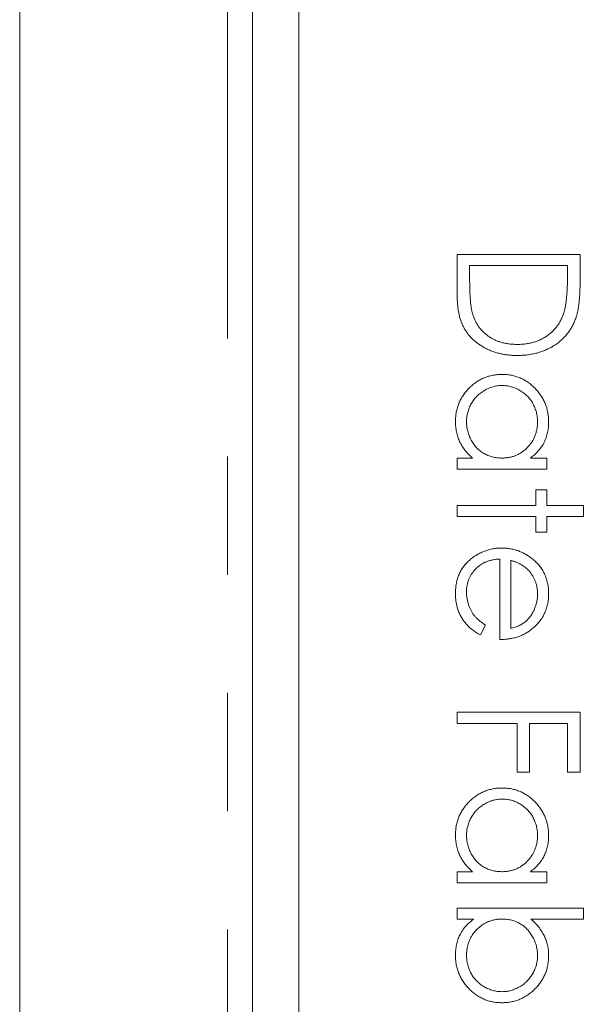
# Model space of a CAD drawing. Header units: millimetres. Extents: x -3 to 402, y -195 to 324.
# Tile 11 of 27: x 43.53 to 49.58, y 145.97 to 156.55. Entities that reach past the tile are written whole.
import ezdxf

# ---------------------------------------------------------------- set-up
doc = ezdxf.new("R2010")
doc.units = ezdxf.units.MM
doc.linetypes.add('PHANTOM', pattern=[12.7, 6.35, -1.27, 1.27, -1.27, 1.27, -1.27])

msp = doc.modelspace()

# ---------------------------------------------------------------- linework, layer by layer
at = {"color": 7, "linetype": 'Continuous', "lineweight": 15}
for p, q in [((43.528, 143.194), (43.528, 188.196)), ((46.028, 121.196), (46.028, 188.196)), ((46.528, 179.196), (46.528, 123.196)), ((48.228, 154.027), (49.551, 154.027)), ((48.228, 153.617), (48.228, 154.027)), ((49.551, 154.027), (49.551, 153.759)), ((49.415, 153.908), (48.363, 153.908)), ((48.363, 153.908), (48.363, 153.756)), ((49.415, 153.815), (49.415, 153.908)), ((48.228, 151.839), (48.395, 151.839)), ((48.228, 151.72), (48.228, 151.839)), ((49.016, 151.839), (49.194, 151.839)), ((49.194, 151.839), (49.194, 151.72)), ((49.194, 151.72), (48.228, 151.72)), ((49.076, 151.499), (49.194, 151.499)), ((49.076, 151.33), (49.076, 151.499)), ((49.194, 151.499), (49.194, 151.33)), ((48.228, 151.33), (49.076, 151.33)), ((48.228, 151.211), (48.228, 151.33)), ((49.194, 151.33), (49.585, 151.33)), ((49.585, 151.33), (49.585, 151.211)), ((49.076, 151.211), (48.228, 151.211)), ((49.076, 151.042), (49.076, 151.211)), ((49.194, 151.211), (49.194, 151.042)), ((49.585, 151.211), (49.194, 151.211)), ((49.194, 151.042), (49.076, 151.042)), ((48.686, 149.888), (48.686, 150.753)), ((48.804, 150.741), (48.804, 150.007)), ((48.533, 150.045), (48.478, 149.939)), ((48.228, 149.108), (49.551, 149.108)), ((48.228, 148.989), (48.228, 149.108)), ((49.551, 149.108), (49.551, 148.464)), ((48.872, 148.989), (48.228, 148.989)), ((48.872, 148.464), (48.872, 148.989)), ((49.008, 148.989), (49.008, 148.464)), ((49.415, 148.989), (49.008, 148.989)), ((49.415, 148.464), (49.415, 148.989)), ((49.008, 148.464), (48.872, 148.464)), ((49.551, 148.464), (49.415, 148.464)), ((48.228, 147.395), (48.395, 147.395)), ((48.228, 147.276), (48.228, 147.395)), ((49.016, 147.395), (49.194, 147.395)), ((49.194, 147.395), (49.194, 147.276)), ((49.194, 147.276), (48.228, 147.276)), ((48.228, 147.005), (49.585, 147.005)), ((48.228, 146.886), (48.228, 147.005)), ((49.585, 147.005), (49.585, 146.886)), ((48.407, 146.886), (48.228, 146.886)), ((49.585, 146.886), (49.019, 146.886))]:
    msp.add_line(p, q, dxfattribs=at)
at = {"color": 8, "linetype": 'PHANTOM', "lineweight": 0}
msp.add_line((45.76, 115.025), (45.76, 188.196), dxfattribs=at)
at = {"color": 7, "linetype": 'Continuous', "lineweight": 15}
for points, knots in [([(49.378, 153.408), (49.381, 153.419), (49.387, 153.443), (49.395, 153.482), (49.401, 153.525), (49.406, 153.573), (49.41, 153.626), (49.413, 153.685), (49.415, 153.748), (49.415, 153.792), (49.415, 153.815)], [0, 0, 0, 0, 0.084319, 0.179285, 0.286583, 0.405111, 0.535593, 0.67819, 0.832976, 1, 1, 1, 1]), ([(48.363, 153.756), (48.363, 153.734), (48.364, 153.692), (48.365, 153.632), (48.368, 153.577), (48.371, 153.527), (48.376, 153.482), (48.382, 153.443), (48.388, 153.408), (48.394, 153.387), (48.397, 153.378)], [0, 0, 0, 0, 0.171901, 0.330628, 0.475549, 0.606746, 0.725024, 0.829742, 0.921323, 1, 1, 1, 1]), ([(49.551, 153.759), (49.55, 153.736), (49.55, 153.691), (49.548, 153.626), (49.544, 153.566), (49.539, 153.512), (49.533, 153.461), (49.525, 153.416), (49.515, 153.376), (49.507, 153.351), (49.503, 153.34)], [0, 0, 0, 0, 0.164289, 0.317406, 0.458844, 0.589367, 0.707831, 0.81577, 0.91288, 1, 1, 1, 1]), ([(48.872, 152.941), (48.856, 152.941), (48.824, 152.942), (48.776, 152.946), (48.73, 152.952), (48.686, 152.962), (48.643, 152.973), (48.601, 152.988), (48.561, 153.005), (48.523, 153.024), (48.486, 153.046), (48.452, 153.069), (48.42, 153.094), (48.391, 153.12), (48.364, 153.148), (48.34, 153.178), (48.319, 153.209), (48.299, 153.242), (48.282, 153.278), (48.267, 153.316), (48.255, 153.358), (48.245, 153.403), (48.237, 153.452), (48.232, 153.504), (48.228, 153.559), (48.228, 153.597), (48.228, 153.617)], [0, 0, 0, 0, 0.046081, 0.090807, 0.134295, 0.177024, 0.218823, 0.260244, 0.30108, 0.341614, 0.381583, 0.42012, 0.458075, 0.494738, 0.531195, 0.566934, 0.602713, 0.638327, 0.674853, 0.713467, 0.754442, 0.797815, 0.843989, 0.893072, 0.944963, 1, 1, 1, 1]), ([(48.873, 153.06), (48.888, 153.06), (48.919, 153.06), (48.963, 153.065), (49.006, 153.072), (49.047, 153.082), (49.087, 153.095), (49.125, 153.111), (49.161, 153.13), (49.195, 153.152), (49.227, 153.176), (49.256, 153.202), (49.283, 153.231), (49.308, 153.262), (49.329, 153.295), (49.348, 153.331), (49.365, 153.369), (49.373, 153.395), (49.378, 153.408)], [0, 0, 0, 0, 0.0701512, 0.1378126, 0.2032262, 0.2671741, 0.330024, 0.3917943, 0.4530844, 0.5143339, 0.575, 0.6348655, 0.6941163, 0.7534416, 0.8131258, 0.8740797, 0.936007, 1, 1, 1, 1]), ([(48.397, 153.378), (48.401, 153.366), (48.41, 153.342), (48.425, 153.308), (48.443, 153.276), (48.463, 153.245), (48.486, 153.217), (48.511, 153.191), (48.539, 153.167), (48.569, 153.144), (48.601, 153.125), (48.635, 153.107), (48.67, 153.092), (48.707, 153.081), (48.746, 153.071), (48.787, 153.065), (48.829, 153.061), (48.858, 153.06), (48.873, 153.06)], [0, 0, 0, 0, 0.062415, 0.123338, 0.183125, 0.241783, 0.300579, 0.35968, 0.418882, 0.479531, 0.540851, 0.602303, 0.664463, 0.727806, 0.792895, 0.859672, 0.928464, 1, 1, 1, 1]), ([(49.503, 153.34), (49.497, 153.324), (49.486, 153.294), (49.464, 153.251), (49.439, 153.21), (49.412, 153.172), (49.38, 153.137), (49.347, 153.104), (49.309, 153.074), (49.269, 153.046), (49.227, 153.021), (49.182, 153), (49.135, 152.982), (49.087, 152.967), (49.036, 152.955), (48.983, 152.947), (48.928, 152.942), (48.891, 152.941), (48.872, 152.941)], [0, 0, 0, 0, 0.061545, 0.1216943, 0.1811549, 0.2398754, 0.2987019, 0.3576474, 0.4176048, 0.478494, 0.5404071, 0.602345, 0.6650043, 0.7285593, 0.7936505, 0.8605343, 0.929236, 1, 1, 1, 1]), ([(48.211, 152.234), (48.211, 152.251), (48.212, 152.284), (48.219, 152.334), (48.231, 152.381), (48.246, 152.427), (48.267, 152.471), (48.293, 152.513), (48.323, 152.553), (48.357, 152.591), (48.394, 152.625), (48.434, 152.655), (48.476, 152.68), (48.519, 152.702), (48.565, 152.718), (48.613, 152.729), (48.663, 152.736), (48.697, 152.737), (48.714, 152.738)], [0, 0, 0, 0, 0.06462, 0.127433, 0.189004, 0.24993, 0.310668, 0.372329, 0.434939, 0.499576, 0.564191, 0.626735, 0.688109, 0.749294, 0.810331, 0.871901, 0.935046, 1, 1, 1, 1]), ([(48.714, 152.738), (48.73, 152.737), (48.764, 152.736), (48.813, 152.729), (48.86, 152.718), (48.905, 152.701), (48.948, 152.68), (48.989, 152.654), (49.029, 152.624), (49.066, 152.589), (49.1, 152.551), (49.13, 152.511), (49.155, 152.469), (49.175, 152.425), (49.192, 152.379), (49.203, 152.331), (49.21, 152.281), (49.211, 152.247), (49.211, 152.23)], [0, 0, 0, 0, 0.063775, 0.126079, 0.186904, 0.247574, 0.308003, 0.369132, 0.432033, 0.496791, 0.561611, 0.624914, 0.686726, 0.748079, 0.809582, 0.871631, 0.934886, 1, 1, 1, 1]), ([(48.712, 152.619), (48.696, 152.618), (48.663, 152.617), (48.614, 152.607), (48.567, 152.59), (48.521, 152.567), (48.478, 152.538), (48.44, 152.504), (48.407, 152.465), (48.379, 152.423), (48.357, 152.377), (48.341, 152.329), (48.331, 152.28), (48.33, 152.246), (48.329, 152.229)], [0, 0, 0, 0, 0.081589, 0.162859, 0.245484, 0.330807, 0.416493, 0.499893, 0.583048, 0.667158, 0.751312, 0.833785, 0.916256, 1, 1, 1, 1]), ([(49.093, 152.228), (49.092, 152.246), (49.091, 152.28), (49.081, 152.33), (49.065, 152.378), (49.044, 152.424), (49.017, 152.467), (48.984, 152.505), (48.946, 152.538), (48.904, 152.567), (48.858, 152.59), (48.811, 152.606), (48.762, 152.617), (48.729, 152.618), (48.712, 152.619)], [0, 0, 0, 0, 0.085921, 0.169593, 0.252476, 0.336244, 0.419505, 0.502036, 0.584775, 0.669846, 0.754185, 0.836658, 0.91801, 1, 1, 1, 1]), ([(48.395, 151.839), (48.38, 151.852), (48.35, 151.878), (48.312, 151.922), (48.28, 151.968), (48.254, 152.017), (48.235, 152.068), (48.221, 152.121), (48.212, 152.176), (48.211, 152.214), (48.211, 152.234)], [0, 0, 0, 0, 0.134298, 0.262085, 0.38627, 0.507165, 0.6273, 0.748145, 0.87237, 1, 1, 1, 1]), ([(48.329, 152.229), (48.33, 152.212), (48.331, 152.178), (48.341, 152.128), (48.357, 152.079), (48.379, 152.032), (48.406, 151.988), (48.437, 151.949), (48.474, 151.916), (48.515, 151.888), (48.559, 151.866), (48.607, 151.85), (48.657, 151.841), (48.691, 151.839), (48.709, 151.839)], [0, 0, 0, 0, 0.084802, 0.168664, 0.252552, 0.33824, 0.423103, 0.505556, 0.586176, 0.667136, 0.748499, 0.830452, 0.913456, 1, 1, 1, 1]), ([(48.709, 151.839), (48.722, 151.839), (48.749, 151.84), (48.787, 151.845), (48.824, 151.854), (48.859, 151.866), (48.893, 151.882), (48.925, 151.902), (48.955, 151.925), (48.983, 151.951), (49.009, 151.98), (49.031, 152.01), (49.05, 152.043), (49.066, 152.077), (49.078, 152.112), (49.086, 152.15), (49.092, 152.188), (49.092, 152.215), (49.093, 152.228)], [0, 0, 0, 0, 0.065634, 0.129188, 0.191219, 0.251913, 0.312507, 0.373494, 0.435152, 0.498741, 0.562095, 0.624187, 0.685476, 0.746097, 0.807612, 0.869967, 0.933951, 1, 1, 1, 1]), ([(49.211, 152.23), (49.211, 152.21), (49.21, 152.171), (49.201, 152.115), (49.186, 152.061), (49.166, 152.01), (49.138, 151.962), (49.104, 151.918), (49.063, 151.876), (49.032, 151.851), (49.016, 151.839)], [0, 0, 0, 0, 0.129862, 0.254654, 0.376015, 0.495255, 0.614798, 0.738106, 0.865196, 1, 1, 1, 1]), ([(48.211, 150.386), (48.211, 150.404), (48.212, 150.44), (48.219, 150.493), (48.231, 150.543), (48.248, 150.589), (48.269, 150.633), (48.296, 150.673), (48.327, 150.71), (48.363, 150.744), (48.401, 150.774), (48.441, 150.8), (48.483, 150.822), (48.526, 150.84), (48.57, 150.855), (48.615, 150.865), (48.661, 150.871), (48.693, 150.872), (48.708, 150.872)], [0, 0, 0, 0, 0.071579, 0.139629, 0.204797, 0.268135, 0.329814, 0.391301, 0.453434, 0.516552, 0.579631, 0.641119, 0.701294, 0.76081, 0.819932, 0.87892, 0.938983, 1, 1, 1, 1]), ([(48.708, 150.872), (48.723, 150.872), (48.753, 150.871), (48.796, 150.866), (48.839, 150.857), (48.88, 150.845), (48.92, 150.829), (48.958, 150.81), (48.996, 150.787), (49.019, 150.77), (49.031, 150.761)], [0, 0, 0, 0, 0.128045, 0.253768, 0.377428, 0.500551, 0.623296, 0.746578, 0.872348, 1, 1, 1, 1]), ([(48.686, 150.753), (48.673, 150.753), (48.648, 150.752), (48.611, 150.746), (48.576, 150.738), (48.543, 150.726), (48.512, 150.712), (48.482, 150.694), (48.455, 150.673), (48.429, 150.65), (48.406, 150.624), (48.385, 150.597), (48.368, 150.568), (48.354, 150.537), (48.343, 150.505), (48.335, 150.471), (48.33, 150.436), (48.33, 150.413), (48.329, 150.401)], [0, 0, 0, 0, 0.068385, 0.134476, 0.198391, 0.260753, 0.321829, 0.383037, 0.444653, 0.507398, 0.569825, 0.630778, 0.690929, 0.750945, 0.811049, 0.872331, 0.935004, 1, 1, 1, 1]), ([(49.002, 150.626), (48.996, 150.632), (48.985, 150.645), (48.965, 150.662), (48.943, 150.678), (48.92, 150.693), (48.894, 150.707), (48.866, 150.72), (48.836, 150.731), (48.815, 150.737), (48.804, 150.741)], [0, 0, 0, 0, 0.109984, 0.22258, 0.3385, 0.458709, 0.585535, 0.717518, 0.854667, 1, 1, 1, 1]), ([(49.031, 150.761), (49.045, 150.749), (49.074, 150.725), (49.111, 150.685), (49.142, 150.642), (49.167, 150.596), (49.187, 150.547), (49.201, 150.495), (49.21, 150.44), (49.211, 150.402), (49.211, 150.383)], [0, 0, 0, 0, 0.128835, 0.253589, 0.374643, 0.49534, 0.616325, 0.739759, 0.866842, 1, 1, 1, 1]), ([(49.093, 150.377), (49.092, 150.389), (49.092, 150.412), (49.088, 150.446), (49.08, 150.48), (49.071, 150.512), (49.058, 150.542), (49.042, 150.572), (49.024, 150.6), (49.009, 150.617), (49.002, 150.626)], [0, 0, 0, 0, 0.131092, 0.259141, 0.384162, 0.505992, 0.629098, 0.750669, 0.874039, 1, 1, 1, 1]), ([(48.478, 149.939), (48.463, 149.948), (48.434, 149.964), (48.394, 149.992), (48.358, 150.021), (48.327, 150.054), (48.3, 150.088), (48.277, 150.123), (48.256, 150.161), (48.24, 150.201), (48.227, 150.244), (48.217, 150.289), (48.212, 150.336), (48.211, 150.369), (48.211, 150.386)], [0, 0, 0, 0, 0.09337, 0.181661, 0.265874, 0.346355, 0.4246, 0.501903, 0.579992, 0.658443, 0.738672, 0.821894, 0.908801, 1, 1, 1, 1]), ([(48.329, 150.401), (48.33, 150.389), (48.33, 150.365), (48.335, 150.33), (48.342, 150.296), (48.352, 150.262), (48.363, 150.23), (48.378, 150.2), (48.394, 150.172), (48.412, 150.146), (48.434, 150.121), (48.462, 150.097), (48.495, 150.07), (48.52, 150.053), (48.533, 150.045)], [0, 0, 0, 0, 0.0825923, 0.1638789, 0.2456587, 0.3277257, 0.40861, 0.4857491, 0.5591691, 0.6302685, 0.705306, 0.792065, 0.8897964, 1, 1, 1, 1]), ([(48.804, 150.007), (48.82, 150.011), (48.85, 150.02), (48.892, 150.037), (48.93, 150.057), (48.962, 150.08), (48.991, 150.107), (49.016, 150.137), (49.038, 150.171), (49.057, 150.209), (49.073, 150.249), (49.084, 150.291), (49.092, 150.333), (49.092, 150.362), (49.093, 150.377)], [0, 0, 0, 0, 0.09624, 0.185231, 0.267501, 0.3444, 0.419595, 0.496891, 0.576638, 0.660268, 0.745387, 0.83004, 0.914474, 1, 1, 1, 1]), ([(49.211, 150.383), (49.211, 150.363), (49.21, 150.324), (49.201, 150.267), (49.186, 150.214), (49.165, 150.163), (49.138, 150.116), (49.105, 150.071), (49.066, 150.03), (49.036, 150.006), (49.021, 149.993)], [0, 0, 0, 0, 0.13204, 0.259033, 0.38188, 0.502258, 0.622752, 0.744743, 0.870109, 1, 1, 1, 1]), ([(49.021, 149.993), (49.01, 149.985), (48.987, 149.968), (48.95, 149.948), (48.911, 149.929), (48.87, 149.915), (48.827, 149.903), (48.782, 149.895), (48.734, 149.89), (48.702, 149.889), (48.686, 149.888)], [0, 0, 0, 0, 0.118522, 0.236255, 0.356174, 0.47725, 0.60154, 0.729618, 0.862158, 1, 1, 1, 1]), ([(48.211, 147.79), (48.211, 147.807), (48.212, 147.841), (48.219, 147.89), (48.231, 147.938), (48.246, 147.984), (48.267, 148.027), (48.293, 148.069), (48.323, 148.109), (48.357, 148.147), (48.394, 148.181), (48.434, 148.212), (48.476, 148.237), (48.519, 148.258), (48.565, 148.274), (48.613, 148.286), (48.663, 148.293), (48.697, 148.294), (48.714, 148.294)], [0, 0, 0, 0, 0.06462, 0.127433, 0.189004, 0.24993, 0.310668, 0.372329, 0.434939, 0.499576, 0.564191, 0.626735, 0.688109, 0.749294, 0.810331, 0.871901, 0.935046, 1, 1, 1, 1]), ([(48.714, 148.294), (48.73, 148.293), (48.764, 148.293), (48.813, 148.286), (48.86, 148.274), (48.905, 148.257), (48.948, 148.236), (48.989, 148.211), (49.029, 148.18), (49.066, 148.146), (49.1, 148.108), (49.13, 148.067), (49.155, 148.025), (49.175, 147.981), (49.192, 147.935), (49.203, 147.887), (49.21, 147.837), (49.211, 147.803), (49.211, 147.786)], [0, 0, 0, 0, 0.0637745, 0.1260788, 0.1869041, 0.2475739, 0.3080034, 0.3691319, 0.4320332, 0.4967908, 0.5616108, 0.6249139, 0.6867263, 0.7480788, 0.8095823, 0.8716307, 0.9348858, 1, 1, 1, 1]), ([(48.712, 148.175), (48.696, 148.175), (48.663, 148.173), (48.614, 148.163), (48.567, 148.146), (48.521, 148.123), (48.478, 148.094), (48.44, 148.06), (48.407, 148.022), (48.379, 147.979), (48.357, 147.934), (48.341, 147.886), (48.331, 147.836), (48.33, 147.803), (48.329, 147.786)], [0, 0, 0, 0, 0.0815893, 0.1628589, 0.2454837, 0.3308071, 0.4164934, 0.4998932, 0.5830482, 0.6671579, 0.7513119, 0.8337848, 0.9162565, 1, 1, 1, 1]), ([(49.093, 147.785), (49.092, 147.802), (49.091, 147.836), (49.081, 147.887), (49.065, 147.935), (49.044, 147.98), (49.017, 148.023), (48.984, 148.061), (48.946, 148.095), (48.904, 148.123), (48.858, 148.147), (48.811, 148.163), (48.762, 148.174), (48.729, 148.175), (48.712, 148.175)], [0, 0, 0, 0, 0.085921, 0.169593, 0.252476, 0.336244, 0.419505, 0.502036, 0.584775, 0.669846, 0.754185, 0.836658, 0.91801, 1, 1, 1, 1]), ([(48.395, 147.395), (48.38, 147.408), (48.35, 147.435), (48.312, 147.478), (48.28, 147.524), (48.254, 147.573), (48.235, 147.624), (48.221, 147.677), (48.212, 147.733), (48.211, 147.771), (48.211, 147.79)], [0, 0, 0, 0, 0.134298, 0.262085, 0.38627, 0.507165, 0.6273, 0.748145, 0.87237, 1, 1, 1, 1]), ([(48.329, 147.786), (48.33, 147.769), (48.331, 147.734), (48.341, 147.684), (48.357, 147.635), (48.379, 147.588), (48.406, 147.545), (48.437, 147.505), (48.474, 147.472), (48.515, 147.444), (48.559, 147.422), (48.607, 147.406), (48.657, 147.397), (48.691, 147.396), (48.709, 147.395)], [0, 0, 0, 0, 0.084802, 0.168664, 0.252552, 0.33824, 0.423103, 0.505556, 0.586176, 0.667136, 0.748499, 0.830452, 0.913456, 1, 1, 1, 1]), ([(48.709, 147.395), (48.722, 147.395), (48.749, 147.396), (48.787, 147.402), (48.824, 147.41), (48.859, 147.423), (48.893, 147.439), (48.925, 147.458), (48.955, 147.481), (48.983, 147.507), (49.009, 147.536), (49.031, 147.567), (49.05, 147.599), (49.066, 147.633), (49.078, 147.669), (49.086, 147.706), (49.092, 147.745), (49.092, 147.771), (49.093, 147.785)], [0, 0, 0, 0, 0.065634, 0.129188, 0.191219, 0.251913, 0.312507, 0.373494, 0.435152, 0.498741, 0.562095, 0.624187, 0.685476, 0.746097, 0.807612, 0.869967, 0.933951, 1, 1, 1, 1]), ([(49.211, 147.786), (49.211, 147.766), (49.21, 147.728), (49.201, 147.671), (49.186, 147.618), (49.166, 147.567), (49.138, 147.519), (49.104, 147.474), (49.063, 147.432), (49.032, 147.408), (49.016, 147.395)], [0, 0, 0, 0, 0.129862, 0.254654, 0.376015, 0.495255, 0.614798, 0.738106, 0.865196, 1, 1, 1, 1]), ([(48.211, 146.496), (48.211, 146.515), (48.212, 146.554), (48.221, 146.61), (48.236, 146.663), (48.256, 146.714), (48.284, 146.762), (48.318, 146.807), (48.359, 146.849), (48.39, 146.874), (48.407, 146.886)], [0, 0, 0, 0, 0.129476, 0.25388, 0.374863, 0.494283, 0.614293, 0.73697, 0.865076, 1, 1, 1, 1]), ([(48.713, 146.886), (48.7, 146.886), (48.673, 146.885), (48.635, 146.88), (48.598, 146.871), (48.562, 146.859), (48.529, 146.843), (48.497, 146.823), (48.467, 146.8), (48.439, 146.774), (48.413, 146.746), (48.391, 146.715), (48.372, 146.683), (48.356, 146.648), (48.344, 146.613), (48.336, 146.575), (48.33, 146.537), (48.33, 146.51), (48.329, 146.497)], [0, 0, 0, 0, 0.065646, 0.129212, 0.191253, 0.251958, 0.312564, 0.373562, 0.43523, 0.498536, 0.561901, 0.624098, 0.685023, 0.746051, 0.807577, 0.869943, 0.933939, 1, 1, 1, 1]), ([(49.093, 146.495), (49.092, 146.512), (49.091, 146.546), (49.081, 146.596), (49.065, 146.646), (49.043, 146.693), (49.016, 146.736), (48.984, 146.776), (48.947, 146.809), (48.906, 146.837), (48.862, 146.859), (48.815, 146.875), (48.765, 146.884), (48.73, 146.886), (48.713, 146.886)], [0, 0, 0, 0, 0.084735, 0.168182, 0.252419, 0.338618, 0.424014, 0.506402, 0.587545, 0.668801, 0.7501, 0.831022, 0.91396, 1, 1, 1, 1]), ([(49.019, 146.886), (49.034, 146.873), (49.064, 146.847), (49.104, 146.803), (49.137, 146.757), (49.164, 146.709), (49.185, 146.658), (49.201, 146.605), (49.21, 146.549), (49.211, 146.511), (49.211, 146.492)], [0, 0, 0, 0, 0.134636, 0.262681, 0.38719, 0.50839, 0.628966, 0.749723, 0.873248, 1, 1, 1, 1]), ([(48.709, 145.987), (48.692, 145.988), (48.659, 145.989), (48.61, 145.996), (48.563, 146.007), (48.518, 146.024), (48.474, 146.045), (48.433, 146.071), (48.393, 146.101), (48.356, 146.136), (48.322, 146.174), (48.292, 146.214), (48.267, 146.256), (48.247, 146.301), (48.23, 146.347), (48.219, 146.395), (48.212, 146.445), (48.211, 146.478), (48.211, 146.496)], [0, 0, 0, 0, 0.0640153, 0.126228, 0.1872888, 0.2478695, 0.3085112, 0.3697269, 0.4325358, 0.4971982, 0.561923, 0.6251331, 0.6868547, 0.7481171, 0.8095302, 0.8714875, 0.9349815, 1, 1, 1, 1]), ([(48.329, 146.497), (48.33, 146.479), (48.331, 146.445), (48.341, 146.395), (48.357, 146.347), (48.378, 146.301), (48.405, 146.258), (48.438, 146.22), (48.476, 146.187), (48.518, 146.158), (48.564, 146.135), (48.611, 146.119), (48.66, 146.108), (48.693, 146.107), (48.709, 146.106)], [0, 0, 0, 0, 0.085993, 0.169736, 0.252687, 0.336526, 0.419856, 0.502457, 0.585265, 0.6698, 0.754407, 0.83695, 0.917941, 1, 1, 1, 1]), ([(48.709, 146.106), (48.726, 146.107), (48.759, 146.108), (48.808, 146.118), (48.855, 146.136), (48.901, 146.159), (48.944, 146.187), (48.982, 146.221), (49.015, 146.26), (49.043, 146.302), (49.065, 146.348), (49.081, 146.395), (49.091, 146.445), (49.092, 146.478), (49.093, 146.495)], [0, 0, 0, 0, 0.082066, 0.163805, 0.246618, 0.331983, 0.417466, 0.500907, 0.584103, 0.668254, 0.752056, 0.83457, 0.916652, 1, 1, 1, 1]), ([(49.211, 146.492), (49.211, 146.475), (49.21, 146.441), (49.203, 146.391), (49.192, 146.344), (49.176, 146.298), (49.155, 146.254), (49.13, 146.212), (49.1, 146.172), (49.065, 146.135), (49.028, 146.1), (48.988, 146.07), (48.947, 146.045), (48.903, 146.023), (48.857, 146.007), (48.81, 145.996), (48.76, 145.989), (48.726, 145.988), (48.709, 145.987)], [0, 0, 0, 0, 0.064649, 0.127821, 0.189419, 0.250372, 0.311137, 0.372825, 0.435463, 0.500128, 0.564773, 0.627344, 0.688919, 0.749829, 0.810578, 0.872176, 0.935017, 1, 1, 1, 1])]:
    msp.add_open_spline(points, degree=3, knots=knots, dxfattribs=at)

doc.saveas('drawing.dxf')
